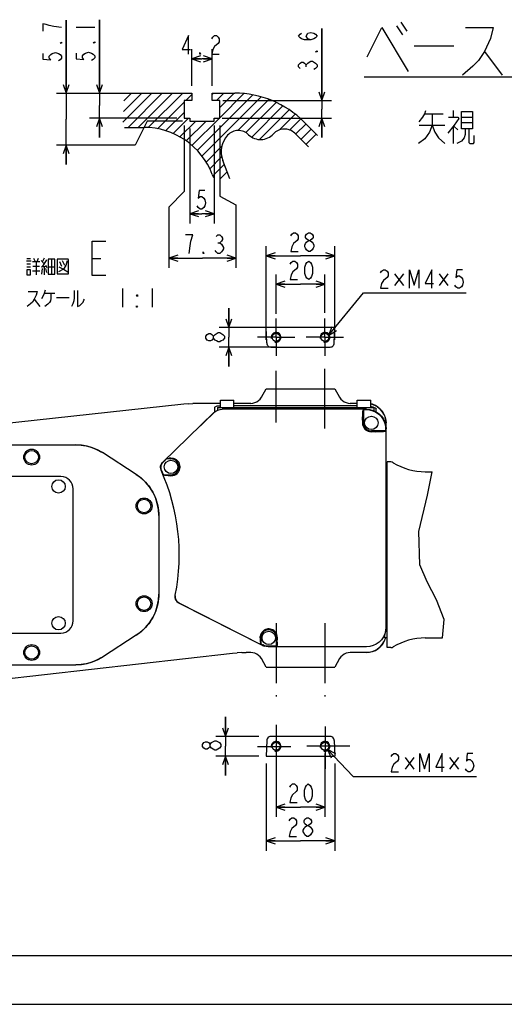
# Model space of a CAD drawing. Header units: millimetres. Extents: x 0 to 594, y 0 to 420.
# Tile 16 of 35: x 225 to 324, y 0 to 202. Entities that reach past the tile are written whole.
import ezdxf

# ---------------------------------------------------------------- set-up
doc = ezdxf.new("R2010")
doc.units = ezdxf.units.MM
doc.header["$LTSCALE"] = 32.67
doc.linetypes.add('CENTER', pattern=[0.6, 0.375, -0.075, 0.075, -0.075])
doc.layers.get('0').update_dxf_attribs({"linetype": 'CONTINUOUS'})
for name, color, linetype in [('DEFAULT_1', 7, 'CENTER'), ('DRA_ITEM', 7, 'CONTINUOUS'), ('DRIV_DIM', 7, 'CONTINUOUS'), ('PARAM_DIM', 7, 'CONTINUOUS')]:
    doc.layers.add(name, color=color, linetype=linetype)
doc.styles.get("Standard").update_dxf_attribs({"font": 'txt', "width": 0.8})
doc.dimstyles.new('DIMSTYLE_12', dxfattribs={"dimtxt": 3.8, "dimasz": 1.8, "dimexe": 0.18, "dimexo": 0.0625, "dimgap": 0.09, "dimtad": 1, "dimlfac": 2, "dimdsep": 46, "dimtxsty": 'STANDARD', "dimblk": 'OPEN', "dimblk1": 'OPEN', "dimblk2": 'OPEN', "dimcen": 0.09, "dimadec": 0, "dimazin": 0, "dimtp": 0.2, "dimtm": 0.2, "dimtfac": 1, "dimtofl": 0, "dimtmove": 0, "dimatfit": 3, "dimldrblk": 'OPEN', "dimfxl": 1, "dimtolj": 1, "dimarcsym": 0})
doc.dimstyles.new('DIMSTYLE_15', dxfattribs={"dimtxt": 3.8, "dimasz": 1.8, "dimexe": 0.18, "dimexo": 0.0625, "dimgap": 0.09, "dimtad": 1, "dimdec": 3, "dimlfac": 2, "dimdsep": 46, "dimtxsty": 'STANDARD', "dimblk": 'OPEN', "dimblk1": 'OPEN', "dimblk2": 'OPEN', "dimcen": 0.09, "dimadec": 0, "dimazin": 0, "dimtp": 0.2, "dimtm": 0.2, "dimtfac": 1, "dimtdec": 3, "dimtofl": 0, "dimtmove": 0, "dimatfit": 3, "dimldrblk": 'OPEN', "dimfxl": 1, "dimtolj": 1, "dimarcsym": 0})
doc.dimstyles.new('DIMSTYLE_5', dxfattribs={"dimtxt": 3.8, "dimasz": 1.8, "dimexe": 0.18, "dimexo": 0.0625, "dimgap": 0.09, "dimtad": 1, "dimdec": 3, "dimdsep": 46, "dimtxsty": 'STANDARD', "dimblk": 'OPEN', "dimblk1": 'OPEN', "dimblk2": 'OPEN', "dimcen": 0.09, "dimadec": 0, "dimazin": 0, "dimtp": 0.001, "dimtm": 0.001, "dimtfac": 1, "dimtdec": 3, "dimtofl": 0, "dimtmove": 0, "dimatfit": 3, "dimldrblk": 'OPEN', "dimfxl": 1, "dimtolj": 1, "dimarcsym": 0})
doc.dimstyles.new('DIMSTYLE_7', dxfattribs={"dimtxt": 3.8, "dimasz": 1.8, "dimexe": 0.18, "dimexo": 0.0625, "dimgap": 0.09, "dimtad": 1, "dimdec": 3, "dimlfac": 2, "dimdsep": 46, "dimtxsty": 'STANDARD', "dimblk": 'OPEN', "dimblk1": 'OPEN', "dimblk2": 'OPEN', "dimcen": 0.09, "dimadec": 0, "dimazin": 0, "dimtp": 0.001, "dimtm": 0.001, "dimtfac": 1, "dimtdec": 3, "dimtofl": 0, "dimtmove": 0, "dimatfit": 3, "dimldrblk": 'OPEN', "dimfxl": 1, "dimtolj": 1, "dimarcsym": 0})

# ---------------------------------------------------------------- blocks, each defined once
blk = doc.blocks.new('_OPEN')
at = {"color": 0, "linetype": 'BYBLOCK'}
for p, q in [((0, 0), (-1, 0.34)), ((-1, -0.34), (0, 0)), ((-1, 0), (0, 0))]:
    blk.add_line(p, q, dxfattribs=at)
blk = doc.blocks.new('*D10')
at = {"layer": 'DRIV_DIM', "color": 2, "linetype": 'CONTINUOUS'}
for p, q in [((286.99, 184.98), (286.99, 199.69)), ((286.99, 199.69), (286.99, 183.18)), ((266.74, 184.98), (288.99, 184.98)), ((266.62, 181.38), (288.99, 181.38)), ((286.99, 177.38), (286.99, 183.18)), ((286.99, 181.38), (286.99, 177.38))]:
    blk.add_line(p, q, dxfattribs=at)
at = {"layer": 'DRIV_DIM', "color": 2, "linetype": 'CONTINUOUS', "xscale": 1.8, "yscale": 1.8, "zscale": 1.8}
for p, rotation in [((286.99, 184.98), 270), ((286.99, 181.38), 90)]:
    blk.add_blockref('_OPEN', p, dxfattribs=dict(at, rotation=rotation))
blk = doc.blocks.new('*D11')
at = {"layer": 'DRIV_DIM', "color": 2, "linetype": 'CONTINUOUS'}
for p, q in [((234.72, 186.48), (234.72, 201.45)), ((234.72, 201.45), (234.72, 181.17)), ((232.72, 186.48), (243.95, 186.48)), ((234.72, 171.85), (234.72, 181.17)), ((251.26, 180.78), (248.83, 175.85)), ((258.49, 180.78), (251.26, 180.78)), ((248.83, 175.85), (232.72, 175.85)), ((234.72, 175.85), (234.72, 171.85))]:
    blk.add_line(p, q, dxfattribs=at)
at = {"layer": 'DRIV_DIM', "color": 2, "linetype": 'CONTINUOUS', "xscale": 1.8, "yscale": 1.8, "zscale": 1.8}
for p, rotation in [((234.72, 186.48), 270), ((234.72, 175.85), 90)]:
    blk.add_blockref('_OPEN', p, dxfattribs=dict(at, rotation=rotation))
blk = doc.blocks.new('*D12')
at = {"layer": 'DRIV_DIM', "color": 2, "linetype": 'CONTINUOUS'}
for p, q in [((241.51, 186.48), (241.51, 201.52)), ((241.51, 201.52), (241.51, 183.93)), ((239.51, 186.48), (250.98, 186.48)), ((241.51, 177.38), (241.51, 183.93)), ((257.34, 181.38), (239.51, 181.38)), ((241.51, 181.38), (241.51, 177.38))]:
    blk.add_line(p, q, dxfattribs=at)
at = {"layer": 'DRIV_DIM', "color": 2, "linetype": 'CONTINUOUS', "xscale": 1.8, "yscale": 1.8, "zscale": 1.8}
for p, rotation in [((241.51, 186.48), 270), ((241.51, 181.38), 90)]:
    blk.add_blockref('_OPEN', p, dxfattribs=dict(at, rotation=rotation))
blk = doc.blocks.new('*D17')
at = {"layer": 'DRIV_DIM', "color": 2, "linetype": 'CONTINUOUS'}
for p, q in [((260.39, 187.98), (260.39, 195.51)), ((264.59, 187.98), (264.59, 195.51)), ((260.39, 193.51), (262.49, 193.51)), ((264.59, 193.51), (262.49, 193.51))]:
    blk.add_line(p, q, dxfattribs=at)
at = {"layer": 'DRIV_DIM', "color": 2, "linetype": 'CONTINUOUS', "xscale": 1.8, "yscale": 1.8, "zscale": 1.8, "rotation": 180}
blk.add_blockref('_OPEN', (260.39, 193.51), dxfattribs=at)
at = {"layer": 'DRIV_DIM', "color": 2, "linetype": 'CONTINUOUS', "xscale": 1.8, "yscale": 1.8, "zscale": 1.8}
blk.add_blockref('_OPEN', (264.59, 193.51), dxfattribs=at)
blk = doc.blocks.new('*D18')
at = {"layer": 'DRIV_DIM', "color": 2, "linetype": 'CONTINUOUS'}
for p, q in [((258.84, 179.88), (258.84, 166.37)), ((266.14, 179.88), (266.14, 165.42)), ((258.84, 166.37), (255.75, 163.16)), ((266.14, 165.42), (269.43, 163.63)), ((269.43, 163.63), (269.43, 150.71)), ((255.75, 163.16), (255.75, 150.71)), ((255.75, 152.71), (262.59, 152.71)), ((269.43, 152.71), (262.59, 152.71))]:
    blk.add_line(p, q, dxfattribs=at)
at = {"layer": 'DRIV_DIM', "color": 2, "linetype": 'CONTINUOUS', "xscale": 1.8, "yscale": 1.8, "zscale": 1.8, "rotation": 180}
blk.add_blockref('_OPEN', (255.75, 152.71), dxfattribs=at)
at = {"layer": 'DRIV_DIM', "color": 2, "linetype": 'CONTINUOUS', "xscale": 1.8, "yscale": 1.8, "zscale": 1.8}
blk.add_blockref('_OPEN', (269.43, 152.71), dxfattribs=at)
blk = doc.blocks.new('*D19')
at = {"layer": 'DRIV_DIM', "color": 2, "linetype": 'CONTINUOUS'}
for p, q in [((264.99, 179.88), (264.99, 159.82)), ((259.99, 179.28), (259.99, 159.82)), ((259.99, 161.82), (262.49, 161.82)), ((264.99, 161.82), (262.49, 161.82))]:
    blk.add_line(p, q, dxfattribs=at)
at = {"layer": 'DRIV_DIM', "color": 2, "linetype": 'CONTINUOUS', "xscale": 1.8, "yscale": 1.8, "zscale": 1.8, "rotation": 180}
blk.add_blockref('_OPEN', (259.99, 161.82), dxfattribs=at)
at = {"layer": 'DRIV_DIM', "color": 2, "linetype": 'CONTINUOUS', "xscale": 1.8, "yscale": 1.8, "zscale": 1.8}
blk.add_blockref('_OPEN', (264.99, 161.82), dxfattribs=at)
blk = doc.blocks.new('*D22')
at = {"layer": 'DRIV_DIM', "color": 2, "linetype": 'CONTINUOUS'}
for p, q in [((275.65, 49.31), (275.65, 31.43)), ((289.65, 49.31), (289.65, 31.43)), ((275.65, 33.43), (282.65, 33.43)), ((289.65, 33.43), (282.65, 33.43))]:
    blk.add_line(p, q, dxfattribs=at)
at = {"layer": 'DRIV_DIM', "color": 2, "linetype": 'CONTINUOUS', "xscale": 1.8, "yscale": 1.8, "zscale": 1.8, "rotation": 180}
blk.add_blockref('_OPEN', (275.65, 33.43), dxfattribs=at)
at = {"layer": 'DRIV_DIM', "color": 2, "linetype": 'CONTINUOUS', "xscale": 1.8, "yscale": 1.8, "zscale": 1.8}
blk.add_blockref('_OPEN', (289.65, 33.43), dxfattribs=at)
blk = doc.blocks.new('*D26')
at = {"layer": 'DRIV_DIM', "color": 2, "linetype": 'CONTINUOUS'}
for p, q in [((277.65, 141.3), (277.65, 149.37)), ((287.65, 141.54), (287.65, 149.37)), ((277.65, 147.37), (282.65, 147.37)), ((287.65, 147.37), (282.65, 147.37))]:
    blk.add_line(p, q, dxfattribs=at)
at = {"layer": 'DRIV_DIM', "color": 2, "linetype": 'CONTINUOUS', "xscale": 1.8, "yscale": 1.8, "zscale": 1.8, "rotation": 180}
blk.add_blockref('_OPEN', (277.65, 147.37), dxfattribs=at)
at = {"layer": 'DRIV_DIM', "color": 2, "linetype": 'CONTINUOUS', "xscale": 1.8, "yscale": 1.8, "zscale": 1.8}
blk.add_blockref('_OPEN', (287.65, 147.37), dxfattribs=at)
blk = doc.blocks.new('*D68')
at = {"layer": 'PARAM_DIM', "color": 2, "linetype": 'CONTINUOUS'}
for p, q in [((268.02, 138.51), (268.02, 142.51)), ((268.02, 142.51), (268.02, 136.51)), ((277.18, 138.51), (266.02, 138.51)), ((268.02, 130.51), (268.02, 136.51)), ((277.7, 134.51), (266.02, 134.51)), ((268.02, 134.51), (268.02, 130.51))]:
    blk.add_line(p, q, dxfattribs=at)
at = {"layer": 'PARAM_DIM', "color": 2, "linetype": 'CONTINUOUS', "xscale": 1.8, "yscale": 1.8, "zscale": 1.8}
for p, rotation in [((268.02, 138.51), 270), ((268.02, 134.51), 90)]:
    blk.add_blockref('_OPEN', p, dxfattribs=dict(at, rotation=rotation))
blk = doc.blocks.new('*D69')
at = {"layer": 'PARAM_DIM', "color": 2, "linetype": 'CONTINUOUS'}
for p, q in [((275.65, 136.01), (275.65, 155.16)), ((275.65, 153.16), (282.65, 153.16)), ((289.65, 153.16), (282.65, 153.16)), ((289.65, 136.01), (289.65, 155.16))]:
    blk.add_line(p, q, dxfattribs=at)
at = {"layer": 'PARAM_DIM', "color": 2, "linetype": 'CONTINUOUS', "xscale": 1.8, "yscale": 1.8, "zscale": 1.8, "rotation": 180}
blk.add_blockref('_OPEN', (275.65, 153.16), dxfattribs=at)
at = {"layer": 'PARAM_DIM', "color": 2, "linetype": 'CONTINUOUS', "xscale": 1.8, "yscale": 1.8, "zscale": 1.8}
blk.add_blockref('_OPEN', (289.65, 153.16), dxfattribs=at)
blk = doc.blocks.new('*D70')
at = {"layer": 'PARAM_DIM', "color": 2, "linetype": 'CONTINUOUS'}
for p, q in [((267.33, 54.81), (267.33, 58.81)), ((267.33, 58.81), (267.33, 52.81)), ((274.15, 54.81), (265.33, 54.81)), ((267.33, 46.81), (267.33, 52.81)), ((274.15, 50.81), (265.33, 50.81)), ((267.33, 50.81), (267.33, 46.81))]:
    blk.add_line(p, q, dxfattribs=at)
at = {"layer": 'PARAM_DIM', "color": 2, "linetype": 'CONTINUOUS', "xscale": 1.8, "yscale": 1.8, "zscale": 1.8}
for p, rotation in [((267.33, 54.81), 270), ((267.33, 50.81), 90)]:
    blk.add_blockref('_OPEN', p, dxfattribs=dict(at, rotation=rotation))
blk = doc.blocks.new('*D71')
at = {"layer": 'PARAM_DIM', "color": 2, "linetype": 'CONTINUOUS'}
for p, q in [((277.65, 51.31), (277.65, 38.36)), ((287.65, 51.31), (287.65, 38.36)), ((277.65, 40.36), (282.65, 40.36)), ((287.65, 40.36), (282.65, 40.36))]:
    blk.add_line(p, q, dxfattribs=at)
at = {"layer": 'PARAM_DIM', "color": 2, "linetype": 'CONTINUOUS', "xscale": 1.8, "yscale": 1.8, "zscale": 1.8, "rotation": 180}
blk.add_blockref('_OPEN', (277.65, 40.36), dxfattribs=at)
at = {"layer": 'PARAM_DIM', "color": 2, "linetype": 'CONTINUOUS', "xscale": 1.8, "yscale": 1.8, "zscale": 1.8}
blk.add_blockref('_OPEN', (287.65, 40.36), dxfattribs=at)

msp = doc.modelspace()

# ---------------------------------------------------------------- linework, layer by layer
at = {"color": 2, "linetype": 'CONTINUOUS'}
for p, q in [((246.33785, 180.55361), (252.26358, 186.47934)), ((246.42698, 182.74284), (250.16347, 186.47934)), ((246.51611, 184.93208), (248.06337, 186.47934)), ((247.36369, 179.47934), (254.36369, 186.47934)), ((249.46379, 179.47934), (256.46379, 186.47934)), ((251.5142, 179.42964), (258.5639, 186.47934)), ((259.16401, 184.97934), (260.39374, 186.20907)), ((261.52161, 174.7363), (272.91019, 186.12487)), ((262.48766, 173.60224), (274.60604, 185.72063)), ((264.59374, 186.20886), (264.86422, 186.47934)), ((265.46433, 184.97934), (266.96433, 186.47934)), ((266.14374, 183.55865), (269.06444, 186.47934)), ((266.14374, 181.45854), (271.073, 186.38779)), ((253.3854, 179.20073), (258.84374, 184.65907)), ((269.82057, 178.83505), (276.18507, 185.19955)), ((271.48637, 178.40074), (277.66385, 184.57822)), ((272.68298, 177.49723), (279.05388, 183.86814)), ((255.06826, 178.78348), (258.84374, 182.55897)), ((256.59792, 178.21304), (259.76422, 181.37934)), ((260.45212, 175.76692), (266.06454, 181.37934)), ((274.28275, 176.99691), (280.36319, 183.07735)), ((278.36626, 178.9803), (281.56901, 182.18305)), ((257.99665, 177.51166), (261.26433, 180.77934)), ((259.27856, 176.69346), (263.36444, 180.77934)), ((280.42155, 178.93549), (282.69901, 181.21295)), ((281.65831, 178.07214), (283.77963, 180.19346)), ((282.70836, 177.02208), (284.82968, 179.1434)), ((283.75841, 175.97203), (285.87973, 178.09335)), ((263.34738, 172.36186), (266.52538, 175.53985)), ((264.09397, 171.00833), (266.52032, 173.43468)), ((264.73004, 169.54429), (267.05211, 171.86637)), ((266.28537, 168.99952), (267.63465, 170.3488))]:
    msp.add_line(p, q, dxfattribs=at)
at = {"color": 7, "linetype": 'CONTINUOUS'}
for p, q in [((247.01672, 186.47934), (260.39374, 186.47934)), ((260.39374, 186.47934), (260.39374, 184.97934)), ((264.59374, 184.97934), (264.59374, 186.47934)), ((264.59374, 186.47934), (269.20947, 186.47934)), ((258.84374, 184.97934), (258.84374, 181.37933)), ((260.39374, 184.97934), (258.84374, 184.97934)), ((266.14374, 184.97934), (264.59374, 184.97934)), ((266.14374, 181.37933), (266.14374, 184.97934)), ((258.84374, 181.37933), (259.99374, 181.37933)), ((259.99374, 181.37933), (259.99374, 180.77934)), ((264.99374, 180.77934), (264.99374, 181.37933)), ((264.99374, 181.37933), (266.14374, 181.37933)), ((246.67209, 179.47934), (250.60711, 179.47934)), ((259.99374, 180.77934), (264.99374, 180.77934)), ((283.35161, 180.62147), (286.1434, 177.82968)), ((281.46141, 178.26904), (284.26558, 175.46487)), ((268.17698, 168.93598), (266.73691, 172.6875)), ((264.61082, 169.85486), (264.85483, 169.21918)), ((275.748, 135.3541), (275.65245, 138.51415)), ((289.65245, 138.51415), (275.65245, 138.51415)), ((289.5569, 135.3541), (289.65245, 138.51415)), ((276.61363, 134.51415), (288.69127, 134.51415)), ((274.64184, 124.24402), (275.65245, 125.99445)), ((275.65245, 125.99445), (289.65245, 125.99445)), ((289.65245, 125.99445), (290.66306, 124.24402)), ((259.7038, 122.92914), (258.80304, 122.84743)), ((259.70334, 122.92907), (260.606, 122.9781)), ((261.50985, 122.99445), (260.60553, 122.97811)), ((266.27745, 122.99445), (261.50845, 122.99445)), ((266.27745, 122.14445), (266.27745, 123.64445)), ((266.27747, 123.64445), (269.02743, 123.64445)), ((269.02745, 122.14445), (269.02745, 123.64445)), ((272.47752, 122.99445), (269.02745, 122.99445)), ((294.27745, 122.99445), (292.82738, 122.99445)), ((294.27745, 122.14445), (294.27745, 123.64445)), ((294.27747, 123.64445), (297.02743, 123.64445)), ((297.02745, 122.14445), (297.02745, 123.64445)), ((258.80443, 122.84758), (217.58318, 118.35651)), ((264.92672, 121.09303), (254.46874, 110.98539)), ((261.14592, 117.43888), (264.91325, 121.08627)), ((265.02998, 121.19235), (264.91325, 121.08627)), ((265.15245, 121.29033), (265.02998, 121.19235)), ((265.15245, 121.29033), (265.15245, 122.18511)), ((265.65245, 122.14445), (265.65245, 121.57416)), ((265.65245, 122.14445), (297.65245, 122.14445)), ((296.15793, 121.79445), (266.66174, 121.79445)), ((294.27745, 122.49692), (269.02745, 122.49692)), ((295.52745, 121.71584), (295.46318, 121.58721)), ((295.52745, 121.71584), (296.07932, 121.71584)), ((295.52745, 121.71584), (295.52745, 118.99445)), ((297.44424, 122.2627), (297.69614, 122.15917)), ((297.65245, 122.14445), (297.65245, 121.49434)), ((298.15245, 121.26126), (298.15245, 121.89537)), ((295.35319, 119.54), (295.34255, 118.99445)), ((300.11172, 119.56265), (300.15245, 118.99308)), ((300.15245, 77.18897), (300.15245, 118.99993)), ((300.07384, 117.36945), (297.15245, 117.36945)), ((297.90613, 117.19925), (297.15245, 117.18455)), ((300.07384, 117.36945), (299.95334, 117.30924)), ((300.07384, 117.72132), (300.07384, 117.36945)), ((300.15245, 117.78852), (300.14946, 117.83412)), ((195.90245, 114.49445), (236.71644, 114.49445)), ((237.85626, 114.42926), (236.71644, 114.49445)), ((238.98118, 114.23453), (237.85626, 114.42926)), ((240.07655, 113.91282), (238.98118, 114.23453)), ((241.12811, 113.46831), (240.07655, 113.91282)), ((242.12216, 112.90678), (241.12811, 113.46831)), ((249.0616, 108.44571), (242.12216, 112.90678)), ((255.2379, 111.61945), (254.56306, 110.96721)), ((255.2379, 111.61945), (255.70341, 111.73837)), ((256.15245, 111.61945), (255.2379, 111.61945)), ((301.11371, 110.99445), (300.40245, 110.99445)), ((300.40245, 72.99445), (300.40245, 110.99445)), ((300.40245, 108.99445), (300.15245, 108.99445)), ((308.18478, 108.99445), (309.60844, 108.99445)), ((308.64016, 104.17815), (309.60844, 108.99445)), ((233.65245, 107.99445), (212.65245, 107.99445)), ((250.06739, 107.7065), (249.0616, 108.44571)), ((254.63117, 108.36945), (256.15245, 108.36945)), ((254.91797, 108.25853), (254.63117, 108.36945)), ((255.61426, 108.20804), (256.15245, 108.18791)), ((236.15245, 78.49445), (236.15245, 105.49445)), ((306.88284, 96.79027), (308.64016, 104.17815)), ((253.65245, 100.03681), (253.65245, 83.95209)), ((307.06802, 89.97802), (306.88284, 96.79027)), ((308.57819, 86.45119), (307.06802, 89.97802)), ((310.50239, 82.81052), (308.57819, 86.45119)), ((312.01685, 78.73069), (310.50239, 82.81052)), ((274.90766, 73.46879), (257.69805, 82.18772)), ((257.83172, 82.12347), (274.92041, 73.46405)), ((311.70974, 74.99445), (312.01685, 78.73069)), ((300.14797, 77.13769), (300.15245, 77.20037)), ((212.65245, 75.99445), (233.65245, 75.99445)), ((249.0616, 75.54319), (242.12216, 71.08212)), ((274.52745, 74.99445), (274.52745, 73.7513)), ((277.77745, 73.27306), (277.77745, 74.99445)), ((277.89021, 74.12745), (277.922, 74.99445)), ((299.90245, 74.99455), (299.90245, 75.63799)), ((300.40245, 74.99445), (299.90245, 74.99445)), ((299.95687, 74.75316), (300.01477, 74.99445)), ((308.18478, 74.99445), (311.70974, 74.99445)), ((274.52745, 73.7513), (274.46642, 73.91915)), ((274.52745, 73.7513), (274.93919, 73.54266)), ((296.15793, 73.19445), (276.0489, 73.19445)), ((277.77745, 73.27306), (276.06768, 73.27306)), ((277.83481, 73.38786), (277.77745, 73.27306)), ((301.11371, 72.99445), (300.40245, 72.99445)), ((217.58046, 66.04872), (268.75408, 71.8363)), ((241.12811, 70.52059), (242.12216, 71.08212)), ((268.75264, 71.83613), (269.6871, 71.92412)), ((270.62324, 71.97684), (269.68662, 71.92404)), ((270.62276, 71.97686), (271.56119, 71.99445)), ((272.47752, 71.99445), (271.55974, 71.99445)), ((275.65245, 68.99445), (274.64184, 70.74488)), ((290.66306, 70.74488), (289.65245, 68.99445)), ((296.15793, 71.99445), (292.82738, 71.99445)), ((296.72159, 72.03516), (296.15245, 71.99445)), ((195.90245, 69.49445), (236.71644, 69.49445)), ((236.71644, 69.49445), (237.85626, 69.55964)), ((237.85626, 69.55964), (238.98118, 69.75436)), ((238.98118, 69.75436), (240.07655, 70.07608)), ((240.07655, 70.07608), (241.12811, 70.52059)), ((275.65245, 68.99445), (289.65245, 68.99445)), ((288.69127, 54.80639), (276.61363, 54.80639)), ((275.748, 53.96644), (275.65245, 50.80639)), ((289.5569, 53.96644), (289.65245, 50.80639)), ((275.65245, 50.80639), (289.65245, 50.80639)), ((10, 10), (584, 10)), ((12.37736, 0), (584.30102, 0))]:
    msp.add_line(p, q, dxfattribs=at)
for points in [[(275.748, 135.3541), (275.77616, 135.14503), (275.84212, 134.96458), (275.94009, 134.81293), (276.06689, 134.68988), (276.22145, 134.59648), (276.40384, 134.53598), (276.61363, 134.51415)], [(288.69127, 134.51415), (288.90106, 134.53598), (289.08345, 134.59648), (289.23801, 134.68988), (289.36481, 134.81293), (289.46278, 134.96458), (289.52874, 135.14503), (289.5569, 135.3541)], [(272.47752, 122.99445), (272.9115, 123.03241), (273.33229, 123.14515), (273.7271, 123.32925), (274.08394, 123.57912), (274.39197, 123.88716), (274.64184, 124.24402)], [(290.66306, 124.24402), (290.91293, 123.88716), (291.22096, 123.57912), (291.5778, 123.32925), (291.97261, 123.14515), (292.3934, 123.03241), (292.82738, 122.99445)], [(264.92672, 121.09303), (265.30139, 121.39129), (265.72601, 121.61248), (266.18505, 121.74853), (266.66174, 121.79445)], [(265.15245, 122.18511), (265.17136, 122.22864), (265.22983, 122.28742), (265.32865, 122.35229), (265.46595, 122.41213), (265.63898, 122.45658), (265.83874, 122.47651)], [(265.83874, 122.47651), (266.14069, 122.48359), (266.27745, 122.48588)], [(295.35319, 119.54), (295.36467, 120.04021), (295.37919, 120.50535), (295.39674, 120.91514), (295.41702, 121.24632), (295.43947, 121.47617), (295.46318, 121.58721)], [(296.07932, 121.71584), (296.77403, 121.6551), (297.44698, 121.47487), (298.07791, 121.18075), (298.64786, 120.78173), (299.13973, 120.28985), (299.53875, 119.7199), (299.83287, 119.08898), (300.0131, 118.41603), (300.07384, 117.72132)], [(296.15793, 121.79445), (296.8526, 121.73372), (297.52554, 121.5535)], [(297.02745, 122.88719), (297.27916, 122.83243), (297.81382, 122.63298), (298.31469, 122.35945), (298.77158, 122.01739), (299.17517, 121.61373), (299.51726, 121.1567), (299.79084, 120.6556), (299.99036, 120.12061), (300.11172, 119.56265)], [(300.15245, 118.99993), (300.10323, 119.62581), (299.95687, 120.23573), (299.71708, 120.81481), (299.38983, 121.34894), (298.98315, 121.82514), (298.50695, 122.23183), (297.97282, 122.55908), (297.39374, 122.79887), (297.02745, 122.88676)], [(297.02745, 122.38577), (297.1534, 122.3565), (297.44424, 122.2627)], [(297.52554, 121.5535), (298.15648, 121.25938), (298.72645, 120.86035), (299.21835, 120.36845), (299.61739, 119.79848), (299.9115, 119.16754), (300.09172, 118.49459), (300.15245, 117.79993)], [(297.69614, 122.15917), (297.89821, 122.05901), (298.04203, 121.97607), (298.12577, 121.92018), (298.15245, 121.89537)], [(295.34255, 118.99445), (295.37032, 118.64508), (295.4583, 118.32822), (295.5927, 118.05043), (295.76394, 117.8109), (295.96869, 117.60612), (296.20796, 117.43498), (296.48554, 117.30056), (296.80264, 117.21239), (297.15245, 117.18455)], [(297.90613, 117.19925), (298.40634, 117.21073), (298.87148, 117.22525), (299.28127, 117.2428), (299.61244, 117.26308), (299.8423, 117.28553), (299.95334, 117.30924)], [(236.71644, 114.49445), (237.23544, 114.48097), (237.75303, 114.44056)], [(237.75303, 114.44056), (238.26782, 114.37334), (238.77842, 114.27948)], [(238.77842, 114.27948), (239.28346, 114.15924), (239.78157, 114.01294)], [(239.78157, 114.01294), (240.27141, 113.84098), (240.75167, 113.64382)], [(240.75167, 113.64382), (241.22106, 113.42199), (241.6783, 113.17609), (242.12216, 112.90678)], [(254.14346, 109.29421), (254.04737, 109.58367), (254.01183, 109.89117), (254.03963, 110.19617), (254.12775, 110.48635), (254.27318, 110.75376), (254.46874, 110.98539)], [(254.237, 109.27777), (254.15976, 109.49278), (254.11604, 109.71756), (254.10709, 109.94641), (254.13316, 110.17397), (254.19365, 110.39491), (254.28711, 110.604), (254.41134, 110.79637), (254.56306, 110.96721)], [(256.15245, 111.78468), (255.9396, 111.76826), (255.79001, 111.75282), (255.70341, 111.73837)], [(256.15245, 111.78468), (256.21761, 111.7879), (256.28452, 111.78861), (256.35317, 111.78659), (256.42534, 111.78148), (256.5039, 111.77241), (256.59189, 111.75785), (256.69171, 111.73555), (256.80549, 111.70234), (256.9322, 111.655), (257.068, 111.59103), (257.20688, 111.50963)], [(256.15245, 108.18791), (256.53815, 108.2148), (256.87604, 108.30967), (257.16879, 108.45516), (257.41814, 108.63988), (257.62484, 108.85532), (257.78872, 109.09388), (257.90914, 109.34692), (257.98613, 109.60243), (258.02363, 109.85302), (258.02608, 110.10014), (257.99387, 110.34983), (257.92279, 110.60525), (257.80879, 110.85918), (257.6511, 111.10046), (257.45038, 111.31984), (257.20688, 111.50963)], [(249.0616, 108.44571), (249.47495, 108.16515), (249.87375, 107.8643)], [(249.87375, 107.8643), (250.25702, 107.54392), (250.62379, 107.20481), (250.97315, 106.8478), (251.30424, 106.4738), (251.61622, 106.08374), (251.90833, 105.67859), (252.17983, 105.25935), (252.43005, 104.82708), (252.65836, 104.38284), (252.8642, 103.92776), (253.04705, 103.46295), (253.20645, 102.98959), (253.34201, 102.50884), (253.45339, 102.02191), (253.54032, 101.53002)], [(253.65245, 100.03681), (253.57453, 101.28259), (253.34201, 102.50884), (252.95853, 103.6965), (252.43005, 104.82708), (251.76481, 105.88299), (250.97315, 106.8478), (250.06739, 107.7065)], [(255.61426, 108.20804), (255.46984, 108.21384), (255.34127, 108.21984), (255.22876, 108.226), (255.13255, 108.2323), (255.05292, 108.23871), (254.99018, 108.24522), (254.9449, 108.25183), (254.91797, 108.25853)], [(253.54032, 101.53002), (253.60256, 101.03437), (253.63997, 100.53622), (253.65245, 100.03681)], [(249.0616, 75.54319), (250.06739, 76.28239), (250.97315, 77.14109), (251.76481, 78.10591), (252.43005, 79.16182), (252.95853, 80.2924), (253.34201, 81.48005), (253.57453, 82.70631), (253.65245, 83.95209)], [(253.65245, 83.95209), (253.63997, 83.45267), (253.60256, 82.95452), (253.54032, 82.45888), (253.45339, 81.96698), (253.34201, 81.48005), (253.20645, 80.99931), (253.04705, 80.52594), (252.8642, 80.06114), (252.65836, 79.60605), (252.43005, 79.16182), (252.17983, 78.72955), (251.90833, 78.31031), (251.61622, 77.90515), (251.30424, 77.51509), (250.97315, 77.14109), (250.62379, 76.78409), (250.25702, 76.44498)], [(257.83172, 82.12347), (257.59861, 82.26992), (257.39314, 82.45996), (257.22721, 82.68394), (257.10714, 82.93093), (257.03352, 83.19962), (257.01095, 83.47846), (257.03971, 83.75222)], [(277.922, 74.99445), (277.89397, 75.37994), (277.7968, 75.71683), (277.64828, 76.00768), (277.46015, 76.25413), (277.24123, 76.4568), (276.99968, 76.61535), (276.74518, 76.72912), (276.4896, 76.79892), (276.23897, 76.82922), (275.99069, 76.82393), (275.7388, 76.78231), (275.48253, 76.69963), (275.23059, 76.57227), (274.99454, 76.4), (274.78368, 76.18354), (274.60622, 75.92294), (274.47176, 75.61728), (274.39362, 75.26452)], [(300.15245, 77.18897), (300.09172, 76.4943), (299.9115, 75.82136), (299.61739, 75.19042), (299.21835, 74.62044), (298.72645, 74.12855), (298.15648, 73.72951), (297.52554, 73.4354), (296.85259, 73.25517), (296.15793, 73.19445)], [(299.90245, 75.63799), (300.04438, 76.12389), (300.12626, 76.60638), (300.15245, 77.07789)], [(250.25702, 76.44498), (249.87375, 76.1246), (249.47495, 75.82375), (249.0616, 75.54319)], [(274.38364, 74.99445), (274.38328, 75.12951), (274.39362, 75.26452)], [(274.38364, 74.99445), (274.40461, 74.55904), (274.42598, 74.23298), (274.44681, 74.02168), (274.46642, 73.91915)], [(296.15793, 71.99445), (296.78381, 72.04367), (297.39374, 72.19003), (297.97282, 72.42981), (298.50695, 72.75707), (298.98315, 73.16375), (299.38983, 73.63995), (299.71708, 74.17408), (299.95687, 74.75316)], [(300.0178, 74.99445), (299.99036, 74.86828), (299.79084, 74.3333), (299.51726, 73.83219), (299.17517, 73.37516), (298.77158, 72.97151), (298.31469, 72.62944), (297.81382, 72.35591), (297.27916, 72.15647), (296.72159, 72.03516)], [(274.90766, 73.46879), (275.26849, 73.32013), (275.2713, 73.31946)], [(276.0489, 73.19445), (275.66016, 73.2249), (275.28093, 73.31549), (274.92041, 73.46405)], [(276.06768, 73.27306), (275.67894, 73.30351), (275.29971, 73.39411), (274.93919, 73.54266)], [(277.89021, 74.12745), (277.87754, 73.83124), (277.8639, 73.60647), (277.84956, 73.45768), (277.83481, 73.38786)], [(241.22106, 70.5669), (240.75167, 70.34507), (240.27141, 70.14791)], [(242.12216, 71.08212), (241.6783, 70.8128), (241.22106, 70.5669)], [(274.64184, 70.74488), (274.39197, 71.10173), (274.08394, 71.40978), (273.7271, 71.65964), (273.33229, 71.84374), (272.9115, 71.95648), (272.47752, 71.99445)], [(292.82738, 71.99445), (292.3934, 71.95648), (291.97261, 71.84374), (291.5778, 71.65964), (291.22096, 71.40978), (290.91293, 71.10173), (290.66306, 70.74488)], [(238.26782, 69.61556), (237.75303, 69.54834), (237.23544, 69.50793), (236.71644, 69.49445)], [(239.28346, 69.82965), (238.77842, 69.70942), (238.26782, 69.61556)], [(240.27141, 70.14791), (239.78157, 69.97595), (239.28346, 69.82965)], [(276.61363, 54.80639), (276.40384, 54.78455), (276.22145, 54.72405), (276.06689, 54.63065), (275.94009, 54.5076), (275.84212, 54.35595), (275.77616, 54.17551), (275.748, 53.96644)], [(289.5569, 53.96644), (289.52874, 54.17551), (289.46278, 54.35595), (289.36481, 54.5076), (289.23801, 54.63065), (289.08345, 54.72405), (288.90106, 54.78455), (288.69127, 54.80639)]]:
    msp.add_lwpolyline(points, dxfattribs=at)
for centre, radius in [((277.65245, 136.51415), 0.825), ((287.65245, 136.51415), 0.825), ((297.15245, 118.99445), 1.375), ((227.65245, 111.99445), 1.625), ((227.65245, 111.99445), 1.375), ((256.15245, 109.99445), 1.375), ((233.15245, 105.99445), 1.375), ((250.65245, 101.99445), 1.625), ((250.65245, 101.99445), 1.375), ((250.65245, 81.99445), 1.625), ((250.65245, 81.99445), 1.375), ((233.15245, 77.99445), 1.375), ((276.15245, 74.99445), 1.375), ((227.65245, 71.99445), 1.625), ((227.65245, 71.99445), 1.375), ((277.65245, 52.80639), 0.825), ((287.65245, 52.80639), 0.825)]:
    msp.add_circle(centre, radius, dxfattribs=at)
for centre, radius, start, end in [((269.20947, 166.47934), 20, 45, 90), ((250.60711, 164.47934), 15, 21, 90), ((271.40481, 174.47934), 5, 137.0882597, 201), ((269.94, 175.84108), 3, 45.5267956, 137.0882597), ((274.49374, 180.47934), 3.5, 225.5267956, 318.209899), ((279.34009, 176.14772), 3, 45, 138.209899), ((297.15245, 118.99445), 1.625, 180, 270), ((255.27358, 109.9504), 1.29545, 134.0732241, 204.3796188), ((256.15245, 109.99445), 1.625, 270, 90), ((301.11371, 109.99445), 1, 58.4136619, 90), ((308.18478, 121.49445), 12.5, 238.4136619, 270), ((215.65245, 91.99445), 42.2, 348.7369635, 24.201509), ((215.65245, 91.99445), 42.27861, 22.7873272, 24.1292114), ((233.65245, 105.49445), 2.5, 0, 90), ((258.28352, 83.34332), 1.29545, 168.528732, 243.131787), ((233.65245, 78.49445), 2.5, 270, 360), ((276.15245, 74.99445), 1.625, 0, 180), ((308.18478, 62.49445), 12.5, 90, 121.5863381), ((301.11371, 73.99445), 1, 270, 301.5863381)]:
    msp.add_arc(centre, radius, start, end, dxfattribs=at)
at = {"color": 2, "linetype": 'CONTINUOUS'}
for centre in [(277.65245, 136.51415), (287.65245, 136.51415), (277.65245, 52.80639), (287.65245, 52.80639)]:
    msp.add_arc(centre, 1, 255, 195, dxfattribs=at)
at = {"layer": 'DEFAULT_1', "color": 7, "linetype": 'CENTER'}
for p, q in [((277.65245, 136.51415), (277.65245, 140.33915)), ((287.65245, 136.51415), (287.65245, 140.33915)), ((277.65245, 136.51415), (273.82745, 136.51415)), ((277.65245, 136.51415), (277.65245, 132.68915)), ((277.65245, 136.51415), (281.47745, 136.51415)), ((287.65245, 136.51415), (283.82745, 136.51415)), ((287.65245, 136.51415), (291.47745, 136.51415)), ((287.65245, 136.51415), (287.65245, 132.68915)), ((277.65245, 119.06019), (277.65245, 129.65753)), ((287.65245, 117.8406), (287.65245, 130.10025)), ((277.65245, 77.99445), (277.65245, 62.99445)), ((287.65245, 77.99445), (287.65245, 62.99445))]:
    msp.add_line(p, q, dxfattribs=at)
at = {"layer": 'DRA_ITEM', "color": 2, "linetype": 'CONTINUOUS'}
for p, q in [((302.29849, 200.29285), (303.49849, 198.41785)), ((303.19848, 201.04285), (304.3985, 199.16786)), ((305.89847, 196.16786), (313.9985, 196.16786)), ((320.29848, 195.04285), (323.89848, 190.16785)), ((295.69849, 189.79285), (362.89849, 189.79285)), ((308.0879, 182.26052), (311.83789, 182.26052)), ((313.90039, 182.96365), (313.90039, 181.55739)), ((315.58788, 181.55739), (317.83789, 181.55739)), ((306.96288, 179.91677), (312.21288, 179.91677)), ((313.90039, 179.6824), (313.90039, 176.16676)), ((314.08791, 179.6824), (314.83787, 178.97927)), ((317.83789, 180.38553), (315.58788, 180.38553)), ((226.57045, 152.13882), (227.52045, 152.13882)), ((226.66545, 152.61383), (227.42545, 152.61383)), ((226.66545, 151.54507), (227.42545, 151.54507)), ((227.80545, 152.02007), (229.32546, 152.02007)), ((227.99545, 152.73257), (228.28045, 152.13882)), ((228.56545, 152.02007), (228.56545, 149.28882)), ((228.75546, 152.02007), (229.04046, 152.73257)), ((229.61046, 152.25757), (230.18046, 151.54507)), ((230.65545, 152.37633), (229.80045, 150.95133)), ((230.18046, 152.73257), (229.89546, 152.02007)), ((230.46546, 151.30757), (230.75046, 150.83258)), ((231.70046, 152.49508), (231.70046, 149.40758)), ((233.31545, 152.02007), (233.79045, 151.07008)), ((233.88545, 152.25757), (234.36046, 151.30757)), ((240.03546, 152.67008), (241.78546, 152.67008)), ((226.66545, 150.95133), (227.42545, 150.95133)), ((227.80545, 150.12008), (229.32546, 150.12008)), ((227.90046, 151.07008), (229.23045, 151.07008)), ((229.61046, 150.95133), (230.56046, 151.07008)), ((229.70546, 149.40758), (229.89546, 150.59507)), ((230.18046, 150.95133), (230.18046, 149.28882)), ((230.46546, 150.59507), (230.65545, 149.76382)), ((231.03546, 150.95133), (232.36545, 150.95133)), ((303.70445, 149.5231), (301.89945, 147.1481)), ((301.89945, 149.5231), (303.70445, 147.1481)), ((312.82446, 149.5231), (311.01944, 147.1481)), ((311.01944, 149.5231), (312.82446, 147.1481)), ((230.27546, 145.52007), (232.36545, 145.52007)), ((246.23546, 146.47008), (246.23546, 142.67008)), ((252.31546, 146.47008), (252.31546, 142.67008)), ((288.39575, 136.8721), (295.55181, 145.60434)), ((295.55181, 145.60434), (298.28945, 145.60434)), ((298.28945, 145.60434), (316.52945, 145.60434)), ((228.18546, 144.33258), (229.32546, 142.78883)), ((232.74545, 144.68882), (235.31045, 144.68882)), ((288.16683, 52.16137), (293.44098, 46.61427)), ((305.85598, 50.53302), (304.05098, 48.15802)), ((304.05098, 50.53302), (305.85598, 48.15802)), ((314.97597, 50.53302), (313.17098, 48.15802)), ((313.17098, 50.53302), (314.97597, 48.15802)), ((293.44098, 46.61427), (300.44098, 46.61427)), ((300.44098, 46.61427), (318.68098, 46.61427))]:
    msp.add_line(p, q, dxfattribs=at)
at = {"layer": 'DRA_ITEM', "color": 7, "linetype": 'CENTER'}
for p, q in [((277.65409, 57.17871), (277.65245, 48.4388)), ((287.68325, 56.83894), (287.68325, 48.1721)), ((273.82734, 52.76143), (280.67298, 52.76143)), ((292.77468, 52.80834), (283.93259, 52.83489))]:
    msp.add_line(p, q, dxfattribs=at)
at = {"layer": 'DRA_ITEM', "color": 2, "linetype": 'CONTINUOUS'}
for points in [[(296.29849, 193.91786), (299.29849, 199.91784), (304.69847, 190.91786)], [(316.3985, 199.91784), (322.09849, 199.91784), (321.49848, 197.66785), (320.29848, 195.04285), (319.09847, 193.16785), (317.89847, 192.04285), (315.79848, 190.16785)], [(309.58788, 182.26052), (309.58788, 179.91677), (309.02538, 178.51051), (308.0879, 177.10428), (306.7754, 176.16676)], [(306.96288, 180.61989), (307.71288, 181.55739), (308.0879, 182.26052), (308.27538, 182.96365)], [(312.96288, 181.55739), (314.83787, 181.55739), (315.02538, 181.32302), (314.08791, 179.91677), (312.77541, 178.27614)], [(315.58788, 182.72928), (317.83789, 182.72928), (317.83789, 179.21364), (315.58788, 179.21364), (315.58788, 182.72928)], [(309.58788, 179.91677), (310.15041, 178.51051), (310.90038, 177.33865), (312.21288, 176.16676)], [(316.33788, 179.21364), (316.33788, 178.04177), (316.15041, 177.33865), (315.58788, 176.63552), (314.6504, 176.16676)], [(317.08789, 179.21364), (317.08789, 176.40115), (317.2754, 176.16676), (318.0254, 176.16676), (318.21288, 176.40115), (318.21288, 177.80739)], [(242.83546, 149.17007), (240.03546, 149.17007), (240.03546, 156.17007), (242.83546, 156.17007)], [(231.03546, 152.49508), (231.03546, 149.40758), (232.36545, 149.40758), (232.36545, 152.49508), (231.03546, 152.49508)], [(232.84046, 152.49508), (232.84046, 149.52633), (235.21546, 149.52633), (235.21546, 152.37633), (235.12046, 152.49508), (232.84046, 152.49508)], [(234.93046, 152.13882), (234.64546, 151.18882), (234.17045, 150.47632), (233.12546, 149.88257)], [(226.66545, 150.35758), (226.66545, 149.28882), (227.42545, 149.28882), (227.42545, 150.35758), (226.66545, 150.35758)], [(233.22045, 150.95133), (234.17045, 150.47632), (235.02545, 149.88257)], [(299.04945, 149.72102), (299.23945, 150.03769), (299.61945, 150.35434), (299.99946, 150.35434), (300.37946, 150.03769), (300.56946, 149.72102), (300.56946, 149.08768), (300.37946, 148.77101)], [(304.93946, 146.55435), (304.93946, 150.35434), (305.88944, 147.18767), (306.83947, 150.35434), (306.83947, 146.55435)], [(309.49945, 146.55435), (309.49945, 150.35434), (308.16944, 147.50434), (309.87944, 147.50434)], [(315.76944, 150.35434), (314.62944, 150.35434), (314.43947, 148.77101), (314.81946, 149.08768), (315.19944, 149.08768), (315.57947, 148.77101), (315.76944, 148.45435), (315.95945, 147.82101), (315.76944, 147.18767), (315.57947, 146.871), (315.19944, 146.55435), (314.81946, 146.55435), (314.43947, 146.871), (314.24946, 147.18767)], [(300.37946, 148.77101), (299.61945, 148.13768), (299.23945, 147.50434), (299.04945, 146.55435), (300.56946, 146.55435)], [(226.95045, 145.87632), (228.75546, 145.87632), (228.56545, 145.16382), (228.18546, 144.33258), (227.80545, 143.73882), (227.42545, 143.38258), (226.76046, 142.78883)], [(229.70546, 144.45132), (230.08545, 145.04508), (230.27546, 145.52007), (230.46546, 146.23257)], [(231.60545, 145.52007), (231.60545, 144.45132), (231.51045, 143.97632), (231.32045, 143.62006), (230.94045, 143.26382), (230.37045, 142.78883)], [(236.35546, 146.11382), (236.35546, 144.57007), (236.26045, 143.97632), (236.07046, 143.38258), (235.78546, 142.78883)], [(237.02045, 146.11382), (237.02045, 142.78883), (237.49546, 143.02632), (237.87545, 143.38258), (238.16045, 143.73882), (238.35046, 144.09508), (238.44545, 144.33258)], [(249.27545, 145.20341), (249.27545, 144.88674), (249.08546, 145.20341), (249.27545, 145.20341)], [(249.27545, 142.67008), (249.08546, 142.67008), (249.08546, 142.98675), (249.27545, 142.67008)], [(289.06051, 138.65455), (288.39575, 136.8721), (290.01284, 137.87411)], [(289.85328, 51.2811), (288.16683, 52.16137), (288.96096, 50.43269)], [(301.20098, 50.73094), (301.39097, 51.04761), (301.77098, 51.36427), (302.15098, 51.36427), (302.53097, 51.04761), (302.72098, 50.73094), (302.72098, 50.0976), (302.53097, 49.78094), (301.77098, 49.14761)], [(307.09097, 47.56428), (307.09097, 51.36427), (308.04099, 48.1976), (308.99098, 51.36427), (308.99098, 47.56428)], [(311.65096, 47.56428), (311.65096, 51.36427), (310.32099, 48.51427), (312.03098, 48.51427)], [(317.92099, 51.36427), (316.78099, 51.36427), (316.59098, 49.78094), (316.97097, 50.0976), (317.35099, 50.0976), (317.73098, 49.78094), (317.92099, 49.46428), (318.11096, 48.83094), (317.92099, 48.1976), (317.73098, 47.88093), (317.35099, 47.56428), (316.97097, 47.56428), (316.59098, 47.88093), (316.40097, 48.1976)], [(301.77098, 49.14761), (301.39097, 48.51427), (301.20098, 47.56428), (302.72098, 47.56428)]]:
    msp.add_lwpolyline(points, dxfattribs=at)
at = {"layer": 'DRIV_DIM', "color": 2, "linetype": 'CONTINUOUS'}
for p, q in [((236.75992, 200.00087), (240.55992, 200.00087)), ((283.82276, 191.89683), (283.82276, 192.27684)), ((265.74731, 155.87873), (266.1273, 155.87873))]:
    msp.add_line(p, q, dxfattribs=at)
for points in [[(233.7688, 199.93278), (232.18546, 200.12277), (231.23547, 200.31277), (230.60214, 200.50278), (229.9688, 200.69277), (229.9688, 199.17277)], [(259.74523, 194.46469), (259.74523, 198.26469), (258.41522, 195.4147), (260.12521, 195.4147)], [(264.49521, 197.63136), (264.68523, 197.94802), (265.06521, 198.26469), (265.44522, 198.26469), (265.82522, 197.94802), (266.01522, 197.63136), (266.01522, 196.99802), (265.82522, 196.68135)], [(284.77275, 197.40683), (284.13941, 197.59684), (283.82276, 198.16684), (284.13941, 198.73684), (284.77275, 198.92683), (285.40609, 198.73684), (285.72276, 198.54685), (286.03942, 198.16684), (285.72276, 197.78684), (285.40609, 197.59684), (284.77275, 197.40683), (283.5061, 197.40683), (282.87276, 197.59684), (282.55609, 197.78684), (282.23942, 198.16684), (282.55609, 198.54685), (282.87276, 198.73684)], [(233.7688, 196.89277), (233.7688, 196.70278), (233.45213, 196.70278), (233.7688, 196.89277)], [(240.55992, 196.96088), (240.55992, 196.77087), (240.24325, 196.77087), (240.55992, 196.96088)], [(265.82522, 196.68135), (265.06521, 196.04802), (264.68523, 195.4147), (264.49521, 194.46469), (266.01522, 194.46469)], [(229.9688, 194.61278), (229.9688, 193.47278), (231.55214, 193.28278), (231.23547, 193.66277), (231.23547, 194.04278), (231.55214, 194.42278), (231.86881, 194.61278), (232.50213, 194.80277), (233.13546, 194.61278), (233.45213, 194.42278), (233.7688, 194.04278), (233.7688, 193.66277), (233.45213, 193.28278), (233.13546, 193.09277)], [(236.75992, 194.68086), (236.75992, 193.54086), (238.34326, 193.35087), (238.02659, 193.73088), (238.02659, 194.11086), (238.34326, 194.49087), (238.65993, 194.68086), (239.29327, 194.87087), (239.92658, 194.68086), (240.24325, 194.49087), (240.55992, 194.11086), (240.55992, 193.73088), (240.24325, 193.35087), (239.92658, 193.16088)], [(262.21522, 194.46469), (262.02522, 194.46469), (262.02522, 194.78136), (262.21522, 194.46469)], [(286.03942, 195.12683), (286.03942, 194.93684), (285.72276, 194.93684), (286.03942, 195.12683)], [(282.55609, 191.51684), (282.23942, 191.89683), (282.23942, 192.27684), (282.55609, 192.65684), (282.87276, 192.84684), (283.18943, 192.84684), (283.5061, 192.65684), (283.82276, 192.27684), (284.13941, 192.65684), (284.45608, 192.84684), (284.77275, 193.03685), (285.08942, 193.03685), (285.72276, 192.65684)], [(285.72276, 192.65684), (286.03942, 192.27684), (286.03942, 191.89683), (285.72276, 191.51684), (285.40609, 191.32683)], [(263.04875, 166.56817), (261.90875, 166.56817), (261.71874, 164.98485), (262.09875, 165.30152), (262.47875, 165.30152), (262.85874, 164.98485), (263.04875, 164.66818), (263.23875, 164.03485), (263.04875, 163.40151), (262.85874, 163.08484), (262.47875, 162.76817), (262.09875, 162.76817), (261.71874, 163.08484), (261.52875, 163.40151)], [(260.23731, 156.1954), (260.6173, 157.46207), (259.0973, 157.46207)], [(265.36731, 157.1454), (265.74731, 157.46207), (266.1273, 157.46207), (266.50731, 157.1454), (266.6973, 156.82873), (266.6973, 156.51207), (266.50731, 156.1954), (266.1273, 155.87873), (266.50731, 155.56206), (266.6973, 155.24539), (266.88731, 154.92874), (266.88731, 154.61207), (266.6973, 154.29541), (266.50731, 153.97874), (266.1273, 153.66207), (265.74731, 153.66207), (265.36731, 153.97874), (265.17731, 154.29541)], [(259.85731, 153.66207), (260.0473, 155.24539), (260.23731, 156.1954)], [(262.8973, 153.66207), (262.7073, 153.66207), (262.7073, 153.97874), (262.8973, 153.66207)], [(280.52964, 151.48393), (280.71965, 151.80058), (281.09964, 152.11725), (281.47965, 152.11725), (281.85965, 151.80058), (282.04965, 151.48393), (282.04965, 150.85059), (281.85965, 150.53393)], [(284.32964, 148.31725), (283.94966, 148.63392), (283.75964, 148.95058), (283.56965, 149.58392), (283.56965, 150.85059), (283.75964, 151.48393), (283.94966, 151.80058), (284.32964, 152.11725), (284.70965, 151.80058), (284.89964, 151.48393), (285.08965, 150.85059), (285.08965, 149.58392), (284.89964, 148.95058), (284.70965, 148.63392), (284.32964, 148.31725)], [(281.85965, 150.53393), (281.09964, 149.90059), (280.71965, 149.26725), (280.52964, 148.31725), (282.04965, 148.31725)], [(280.33339, 37.54481), (280.52339, 37.86148), (280.90339, 38.17815), (281.2834, 38.17815), (281.66339, 37.86148), (281.8534, 37.54481), (281.8534, 36.91148), (281.66339, 36.59482)], [(281.66339, 36.59482), (280.90339, 35.96148), (280.52339, 35.32815), (280.33339, 34.37815), (281.8534, 34.37815)], [(283.94338, 34.37815), (283.5634, 34.69481), (283.37338, 35.01148), (283.18339, 35.32815), (283.18339, 35.64481), (283.37338, 35.96148), (283.5634, 36.27815), (283.94338, 36.59482), (284.32339, 36.59482), (284.7034, 36.27815), (284.89339, 35.96148), (285.0834, 35.64481), (285.0834, 35.32815), (284.89339, 35.01148), (284.7034, 34.69481), (284.32339, 34.37815), (283.94338, 34.37815)], [(283.94338, 36.59482), (283.5634, 36.91148), (283.37338, 37.22814), (283.37338, 37.54481), (283.5634, 37.86148), (283.94338, 38.17815), (284.32339, 38.17815), (284.7034, 37.86148), (284.89339, 37.54481), (284.89339, 37.22814), (284.7034, 36.91148), (284.32339, 36.59482)]]:
    msp.add_lwpolyline(points, dxfattribs=at)
at = {"layer": 'PARAM_DIM', "color": 2, "linetype": 'CONTINUOUS'}
for points in [[(280.66101, 157.27596), (280.85102, 157.59262), (281.23101, 157.90927), (281.61102, 157.90927), (281.99102, 157.59262), (282.18102, 157.27596), (282.18102, 156.64262), (281.99102, 156.32595)], [(284.27102, 156.32595), (283.89101, 156.64262), (283.70102, 156.95929), (283.70102, 157.27596), (283.89101, 157.59262), (284.27102, 157.90927), (284.65102, 157.90927), (285.03101, 157.59262), (285.22102, 157.27596), (285.22102, 156.95929), (285.03101, 156.64262), (284.65102, 156.32595)], [(281.99102, 156.32595), (281.23101, 155.69261), (280.85102, 155.05928), (280.66101, 154.10929), (282.18102, 154.10929)], [(284.27102, 154.10929), (283.89101, 154.42594), (283.70102, 154.74261), (283.51101, 155.05928), (283.51101, 155.37595), (283.70102, 155.69261), (283.89101, 156.00928), (284.27102, 156.32595), (284.65102, 156.32595), (285.03101, 156.00928), (285.22102, 155.69261), (285.41102, 155.37595), (285.41102, 155.05928), (285.22102, 154.74261), (285.03101, 154.42594), (284.65102, 154.10929), (284.27102, 154.10929)], [(264.85486, 136.33407), (264.53819, 135.95408), (264.22153, 135.76407), (263.90486, 135.76407), (263.58819, 135.95408), (263.27152, 136.33407), (263.27152, 136.71407), (263.58819, 137.09408), (263.90486, 137.28407), (264.22153, 137.28407), (264.53819, 137.09408), (264.85486, 136.71407)], [(267.07152, 136.33407), (266.75485, 135.95408), (266.43819, 135.76407), (266.12152, 135.57407), (265.80485, 135.57407), (265.48818, 135.76407), (265.17151, 135.95408), (264.85486, 136.33407), (264.85486, 136.71407), (265.17151, 137.09408)], [(265.17151, 137.09408), (265.80485, 137.47406), (266.12152, 137.47406)], [(266.12152, 137.47406), (266.75485, 137.09408), (267.07152, 136.71407), (267.07152, 136.33407)], [(264.16011, 52.79191), (263.84344, 52.41191), (263.52677, 52.22191), (263.2101, 52.22191), (262.89344, 52.41191), (262.57677, 52.79191), (262.57677, 53.17191), (262.89344, 53.55191), (263.2101, 53.74191), (263.52677, 53.74191), (263.84344, 53.55191), (264.16011, 53.17191)], [(266.37677, 52.79191), (266.06012, 52.41191), (265.74345, 52.22191), (265.42678, 52.03191), (265.11011, 52.03191), (264.79345, 52.22191), (264.47678, 52.41191), (264.16011, 52.79191), (264.16011, 53.17191), (264.47678, 53.55191)], [(264.47678, 53.55191), (265.11011, 53.93191), (265.42678, 53.93191)], [(265.42678, 53.93191), (266.06012, 53.55191), (266.37677, 53.17191), (266.37677, 52.79191)], [(280.45349, 44.47277), (280.64348, 44.78944), (281.02349, 45.1061), (281.40348, 45.1061), (281.78348, 44.78944), (281.97347, 44.47277), (281.97347, 43.83944), (281.78348, 43.52277), (281.02349, 42.88944)], [(284.25349, 41.3061), (283.87348, 41.62277), (283.68349, 41.93944), (283.49348, 42.57277), (283.49348, 43.83944), (283.68349, 44.47277), (283.87348, 44.78944), (284.25349, 45.1061), (284.63348, 44.78944), (284.82349, 44.47277), (285.01348, 43.83944), (285.01348, 42.57277), (284.82349, 41.93944), (284.63348, 41.62277), (284.25349, 41.3061)], [(281.02349, 42.88944), (280.64348, 42.25611), (280.45349, 41.3061), (281.97347, 41.3061)]]:
    msp.add_lwpolyline(points, dxfattribs=at)

# ---------------------------------------------------------------- dimensions: what is measured, and where the dimension line sits
at = {"layer": 'DRIV_DIM', "color": 2, "linetype": 'CONTINUOUS'}
for base, p1, p2, angle, picture, middle in [((234.7188, 186.47934), (258.49374, 180.77934), (243.9458, 186.47934), 90, '*D11', (233.7688, 192.33278)), ((241.50993, 181.37934), (250.97949, 186.47934), (257.34374, 181.37934), 270, '*D12', (240.55993, 192.40087)), ((286.98942, 184.97934), (266.62142, 181.37934), (266.73894, 184.97934), 90, '*D10', (286.03942, 190.56684)), ((260.39374, 193.51469), (264.59374, 187.97934), (260.39374, 187.97934), 180, '*D17', (257.65522, 194.46469))]:
    dim = msp.add_linear_dim(base=base, p1=p1, p2=p2, angle=angle, dimstyle='DIMSTYLE_5', dxfattribs=at)
    dim.commit()
    dim.dimension.update_dxf_attribs({"geometry": picture, "text_midpoint": middle, "dimtype": 160})
for base, p1, p2, dimstyle, picture, middle in [((266.14374, 152.71207), (258.84374, 179.87934), (266.14374, 179.87934), 'DIMSTYLE_5', '*D18', (258.33731, 153.66207)), ((264.99374, 161.81818), (259.99374, 179.27934), (264.99374, 179.87934), 'DIMSTYLE_5', '*D19', (260.76875, 162.76818)), ((287.65245, 147.36726), (277.65245, 141.30324), (287.65245, 141.54392), 'DIMSTYLE_7', '*D26', (279.76965, 148.31726)), ((289.65245, 33.42815), (275.65245, 49.30639), (289.65245, 49.30639), 'DIMSTYLE_7', '*D22', (279.57339, 34.37815))]:
    dim = msp.add_linear_dim(base=base, p1=p1, p2=p2, dimstyle=dimstyle, dxfattribs=at)
    dim.commit()
    dim.dimension.update_dxf_attribs({"geometry": picture, "text_midpoint": middle, "dimtype": 160})
at = {"layer": 'PARAM_DIM', "color": 2, "linetype": 'CONTINUOUS'}
for base, p1, p2, angle, picture, middle in [((275.65245, 153.15928), (289.65245, 136.01415), (275.65245, 136.01415), 180, '*D69', (279.90102, 154.10928)), ((268.02152, 134.51415), (277.17773, 138.51415), (277.70422, 134.51415), 270, '*D68', (267.07152, 135.00407)), ((267.32678, 54.80639), (274.15245, 50.80639), (274.15245, 54.80639), 90, '*D70', (266.37678, 51.46191))]:
    dim = msp.add_linear_dim(base=base, p1=p1, p2=p2, angle=angle, dimstyle='DIMSTYLE_12', dxfattribs=at)
    dim.commit()
    dim.dimension.update_dxf_attribs({"geometry": picture, "text_midpoint": middle, "dimtype": 160})
dim = msp.add_linear_dim(base=(287.65245, 40.3561), p1=(277.65245, 51.30639), p2=(287.65245, 51.30639), dimstyle='DIMSTYLE_15', dxfattribs=at)
dim.commit()
dim.dimension.update_dxf_attribs({"geometry": '*D71', "text_midpoint": (279.69348, 41.3061), "dimtype": 160})

doc.saveas('drawing.dxf')
